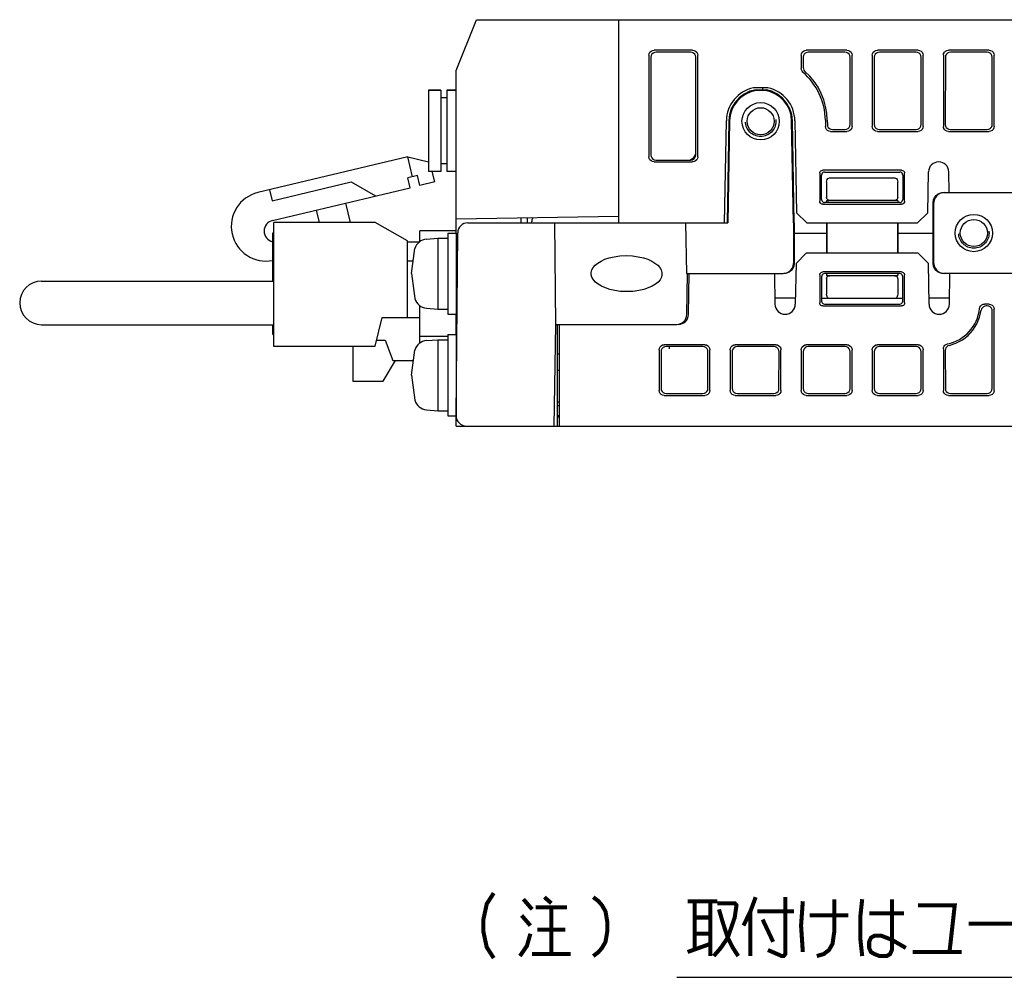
# Model space of a CAD drawing. Extents: x 78 to 816, y 33 to 540.
# Tile 14 of 21: x 597 to 694, y 86 to 180. Entities that reach past the tile are written whole.
import ezdxf

# ---------------------------------------------------------------- set-up
doc = ezdxf.new("R2010")
doc.units = 0
doc.header["$LTSCALE"] = 46.2
doc.linetypes.add('HIDDEN', pattern=[0.2, 0.1, -0.1])
doc.layers.get('0').update_dxf_attribs({"linetype": 'CONTINUOUS'})
for name, color, linetype in [('ALL_AXIS', 7, 'CONTINUOUS'), ('ALL_FEATURES', 7, 'CONTINUOUS'), ('ALL_NOTE', 7, 'CONTINUOUS'), ('DEFAULT_2', 8, 'HIDDEN')]:
    doc.layers.add(name, color=color, linetype=linetype)

msp = doc.modelspace()

# ---------------------------------------------------------------- linework, layer by layer
at = {"color": 7, "linetype": 'CONTINUOUS'}
for p, q in [((650, 147.1), (650.2, 147.1)), ((650, 145.5), (650.2, 145.5))]:
    msp.add_line(p, q, dxfattribs=at)
at = {"color": 2, "linetype": 'CONTINUOUS'}
msp.add_line((661.741, 85.726), (814.058, 85.726), dxfattribs=at)
at = {"layer": 'ALL_AXIS', "color": 7, "linetype": 'CONTINUOUS'}
for p, q in [((637.3, 173.05), (637.3, 165.05)), ((637.3, 173.05), (638.5, 173.05)), ((639.1, 173.05), (640, 173.05)), ((622.02, 160.025), (622.02, 147.875)), ((632.02, 160.025), (622.02, 160.025)), ((635.22, 158.225), (632.02, 160.025)), ((637.081, 158.402), (638.2, 158.5)), ((638.2, 158.5), (638.2, 151.5)), ((638.2, 158.5), (639.2, 158.5)), ((639.2, 159), (639.2, 151)), ((639.2, 159), (640, 159)), ((640, 159), (640, 151)), ((635.6, 155), (635.944, 157.463)), ((640, 156.773), (640.146, 156.773)), ((635.6, 155), (635.944, 152.537)), ((640, 153.227), (640.115, 153.227)), ((637.081, 151.598), (638.2, 151.5)), ((638.2, 151.5), (639.2, 151.5)), ((632.02, 147.875), (632.72, 150.675)), ((639.2, 151), (640, 151)), ((637.081, 148.402), (638.2, 148.5)), ((638.2, 148.5), (638.2, 141.5)), ((638.2, 148.5), (639.2, 148.5)), ((639.2, 149), (639.2, 141)), ((639.2, 149), (640, 149)), ((640, 149), (640, 141.009)), ((622.02, 147.875), (632.02, 147.875)), ((629.82, 147.875), (629.82, 144.425)), ((635.6, 145), (635.944, 147.463)), ((640, 146.773), (640.059, 146.773)), ((635.6, 145), (635.944, 142.537)), ((629.82, 144.425), (632.82, 144.425)), ((640, 143.227), (640.028, 143.227)), ((637.081, 141.598), (638.2, 141.5)), ((638.2, 141.5), (639.2, 141.5)), ((639.2, 141), (640, 141))]:
    msp.add_line(p, q, dxfattribs=at)
for points in [[(656.83, 153.227), (656.202, 153.256), (655.641, 153.333), (655.144, 153.447), (654.706, 153.591), (654.325, 153.76), (654, 153.953), (653.732, 154.166), (653.525, 154.397), (653.386, 154.639), (653.316, 154.881), (653.311, 155.118), (653.371, 155.359), (653.5, 155.601), (653.698, 155.833), (653.959, 156.047), (654.278, 156.24), (654.655, 156.41), (655.088, 156.554), (655.581, 156.668), (656.137, 156.744), (656.762, 156.773)], [(656.762, 156.773), (657.39, 156.744), (657.951, 156.667), (658.448, 156.553), (658.886, 156.409), (659.267, 156.24), (659.592, 156.047), (659.86, 155.834), (660.066, 155.603), (660.206, 155.361), (660.276, 155.119), (660.281, 154.882), (660.221, 154.641), (660.091, 154.399), (659.893, 154.167), (659.633, 153.953), (659.313, 153.76), (658.937, 153.59), (658.504, 153.446), (658.011, 153.332), (657.455, 153.256), (656.83, 153.227)]]:
    msp.add_lwpolyline(points, dxfattribs=at)
for centre, radius, start, end in [((621.277, 159.658), 3.415, 103.36311, 281.19624), ((622.173, 159.189), 1.078, 103.36311, 256.72051), ((637.194, 157.107), 1.3, 95, 164.11915), ((637.194, 152.893), 1.3, 195.88085, 265), ((637.194, 147.107), 1.3, 95, 164.11915), ((637.194, 142.893), 1.3, 195.88085, 265)]:
    msp.add_arc(centre, radius, start, end, dxfattribs=at)
at = {"layer": 'ALL_FEATURES', "color": 7, "linetype": 'CONTINUOUS'}
for p, q in [((640, 175), (642, 180)), ((642, 180), (775.6, 180)), ((656, 180), (656, 160)), ((663.302, 177), (659.498, 177)), ((663.106, 176.804), (659.694, 176.804)), ((678.502, 177), (674.498, 177)), ((678.306, 176.804), (674.694, 176.804)), ((685.502, 177), (681.498, 177)), ((685.306, 176.804), (681.694, 176.804)), ((692.502, 177), (688.498, 177)), ((692.306, 176.804), (688.694, 176.804)), ((659, 176.502), (659, 166.498)), ((659.195, 176.307), (659.181, 166.679)), ((663.619, 166.679), (663.605, 176.307)), ((663.8, 166.498), (663.8, 176.502)), ((674, 176.502), (674, 175.2)), ((674.195, 176.307), (674.194, 175.288)), ((678.815, 169.683), (678.805, 176.307)), ((679, 169.498), (679, 176.502)), ((681, 176.502), (681, 169.498)), ((681.195, 176.307), (681.185, 169.683)), ((685.815, 169.683), (685.805, 176.307)), ((686, 169.498), (686, 176.502)), ((688, 176.502), (688, 169.498)), ((688.195, 176.307), (688.185, 169.683)), ((692.815, 169.683), (692.805, 176.307)), ((693, 169.498), (693, 176.502)), ((640, 159), (640, 175)), ((638.5, 173.05), (637.3, 173.05)), ((638.5, 173.05), (638.5, 165.05)), ((639.1, 173.05), (639.1, 165.05)), ((640, 173.05), (639.1, 173.05)), ((670.718, 173.3), (669.282, 173.3)), ((669.565, 173.021), (669.56, 173.1)), ((669.56, 173.1), (670.549, 173.1)), ((670.435, 173.021), (669.565, 173.021)), ((670.181, 173.3), (670.186, 173.1)), ((670.435, 173.021), (670.44, 173.1)), ((639.1, 172.3), (638.5, 172.3)), ((666.448, 160), (666.623, 170.059)), ((666.871, 170.055), (666.702, 160)), ((666.949, 170.053), (666.773, 160)), ((673.227, 159.999), (673.051, 170.053)), ((673.298, 160), (673.129, 170.055)), ((673.377, 170.059), (673.535, 161)), ((676.376, 170.111), (676.387, 169.489)), ((676.562, 170.115), (676.569, 169.675)), ((676.885, 169), (678.502, 169)), ((677.066, 169.184), (678.317, 169.184)), ((681.498, 169), (685.502, 169)), ((681.683, 169.184), (685.317, 169.184)), ((688.498, 169), (692.502, 169)), ((688.683, 169.184), (692.317, 169.184)), ((635.262, 166.49), (620.488, 162.98)), ((635.725, 164.544), (635.262, 166.49)), ((635.262, 166.49), (637.3, 166.012)), ((659.498, 166), (663.302, 166)), ((659.678, 166.18), (663.122, 166.18)), ((638.5, 165.05), (637.3, 165.05)), ((637.902, 164.033), (637.66, 165.05)), ((639.1, 165.8), (638.5, 165.8)), ((640, 165.05), (639.1, 165.05)), ((675.822, 164.879), (675.826, 162.125)), ((683.879, 165.178), (676.121, 165.178)), ((676.299, 165), (683.701, 165)), ((684.174, 162.125), (684.178, 164.879)), ((686.465, 161), (686.535, 165.017)), ((688.57, 163), (688.535, 165.017)), ((621.896, 162.184), (629.679, 164.033)), ((629.679, 164.033), (632.064, 162.647)), ((636.211, 164.66), (635.238, 164.429)), ((635.469, 163.456), (635.238, 164.429)), ((636.442, 163.687), (636.211, 164.66)), ((637.902, 164.033), (636.442, 163.687)), ((676, 162.299), (676, 164.701)), ((676.5, 164.01), (676.5, 162.5)), ((676.793, 164.424), (683.207, 164.424)), ((683.5, 162.5), (683.5, 164.01)), ((684, 164.701), (684, 162.299)), ((621.641, 163.254), (621.896, 162.184)), ((621.924, 160.238), (635.469, 163.456)), ((688.074, 163), (752.226, 163)), ((683.702, 162), (676.298, 162)), ((676.5, 162.2), (676.712, 162.214)), ((676.5, 162.207), (676.507, 162)), ((676.5, 162.2), (676.5, 162)), ((683.2, 162.2), (676.8, 162.2)), ((683.5, 162.2), (683.288, 162.214)), ((683.5, 162.212), (683.493, 162)), ((683.5, 162.202), (683.5, 162)), ((687.002, 159), (687.001, 162)), ((687.073, 156), (687.073, 162)), ((626.226, 161.26), (626.52, 160.025)), ((629.603, 160.025), (629.145, 161.953)), ((673.535, 161), (674.552, 160)), ((676.125, 161.827), (683.875, 161.827)), ((685.448, 160), (686.465, 161)), ((640, 160.388), (656, 160.668)), ((646.4, 160), (646.4, 160.5)), ((647, 160.51), (647, 160)), ((647.439, 160), (647.449, 160.145)), ((636.42, 158.12), (636.42, 159.2)), ((640, 159.2), (636.42, 159.2)), ((641.166, 160), (666.773, 160)), ((649.825, 150), (649.738, 160)), ((662.607, 160), (662.704, 155)), ((673.298, 160), (673.227, 159.999)), ((673.227, 159.999), (673.227, 156)), ((673.298, 160), (673.298, 159)), ((674.552, 160), (685.448, 160)), ((676.498, 160), (676.498, 159)), ((676.535, 160), (676.535, 157)), ((683.465, 160), (683.465, 157)), ((683.502, 160), (683.502, 159)), ((621.94, 154.275), (621.94, 159.025)), ((621.94, 159.025), (622.02, 159.025)), ((635.22, 150.675), (635.22, 158.225)), ((635.22, 158.135), (636.42, 158.135)), ((640.009, 141.009), (640.166, 159.009)), ((673.298, 159), (673.299, 156)), ((673.298, 159), (676.498, 159)), ((676.498, 159), (676.499, 157)), ((683.502, 159), (683.501, 157)), ((683.502, 159), (687.002, 159)), ((687.001, 156), (687.002, 159)), ((635.771, 156.225), (635.22, 156.225)), ((674.5, 157), (673.483, 156)), ((685.5, 157), (674.5, 157)), ((686.517, 156), (685.5, 157)), ((673.483, 156), (673.412, 151.983)), ((683.876, 155.175), (676.124, 155.175)), ((686.588, 151.983), (686.517, 156)), ((599.17, 154.275), (622.02, 154.275)), ((662.704, 155), (672.226, 155)), ((662.73, 150.983), (662.8, 155)), ((662.895, 150.983), (662.965, 155)), ((671.36, 155), (671.413, 151.983)), ((675.825, 154.877), (675.821, 152.12)), ((676, 154.701), (676, 152.299)), ((683.702, 155), (676.298, 155)), ((676.5, 155), (676.5, 154.801)), ((676.507, 155), (676.5, 154.803)), ((676.5, 154.5), (676.5, 152.973)), ((683.2, 154.8), (676.8, 154.8)), ((683.493, 155), (683.5, 154.802)), ((683.5, 155), (683.5, 154.801)), ((683.5, 154.5), (683.5, 152.973)), ((684, 152.299), (684, 154.701)), ((684.179, 152.12), (684.175, 154.877)), ((687.815, 155.034), (688.074, 155)), ((752.226, 155), (688.074, 155)), ((688.587, 151.983), (688.64, 155)), ((673.423, 152.6), (671.596, 152.6)), ((676, 152.6), (684, 152.6)), ((688.598, 152.6), (686.577, 152.6)), ((636.42, 148.12), (636.42, 151.88)), ((676.119, 151.82), (683.881, 151.82)), ((676.299, 152), (683.701, 152)), ((692.502, 152), (692.058, 152)), ((692.322, 151.82), (692.216, 151.82)), ((692.808, 143.69), (692.819, 151.321)), ((693, 143.498), (693, 151.502)), ((632.72, 150.675), (636.42, 150.675)), ((640, 149), (640, 151)), ((599.17, 149.975), (622.02, 149.975)), ((621.94, 149.025), (621.94, 149.975)), ((649.651, 140), (649.825, 150)), ((650, 149.937), (649.824, 149.94)), ((649.825, 150), (661.73, 150)), ((650, 140), (650, 149.937)), ((650.2, 140), (650.2, 150)), ((621.94, 149.025), (622.02, 149.025)), ((632.16, 148.435), (633.02, 148.435)), ((633.02, 148.435), (633.77, 146.435)), ((639.2, 148.8), (636.42, 148.8)), ((660, 147.502), (660, 143.498)), ((664.502, 148), (660.498, 148)), ((664.316, 147.814), (660.684, 147.814)), ((660.975, 147.814), (660.983, 147.583)), ((665, 143.498), (665, 147.502)), ((667, 147.502), (667, 143.498)), ((671.502, 148), (667.498, 148)), ((671.316, 147.814), (667.684, 147.814)), ((672, 143.498), (672, 147.502)), ((674, 147.502), (674, 143.498)), ((678.502, 148), (674.498, 148)), ((678.316, 147.814), (674.684, 147.814)), ((679, 143.498), (679, 147.502)), ((681, 147.502), (681, 143.498)), ((685.502, 148), (681.498, 148)), ((685.316, 147.814), (681.684, 147.814)), ((686, 143.498), (686, 147.502)), ((688, 147.595), (688, 143.498)), ((688.187, 147.446), (688.192, 143.69)), ((660.187, 147.315), (660.192, 143.69)), ((664.808, 143.69), (664.813, 147.315)), ((667.187, 147.315), (667.192, 143.69)), ((671.808, 143.69), (671.813, 147.315)), ((674.187, 147.315), (674.192, 143.69)), ((678.808, 143.69), (678.813, 147.315)), ((681.187, 147.315), (681.192, 143.69)), ((685.808, 143.69), (685.813, 147.315)), ((632.82, 144.425), (634.023, 146.435)), ((633.77, 146.435), (635.77, 146.435)), ((660.498, 143), (664.502, 143)), ((660.691, 143.193), (664.309, 143.193)), ((667.498, 143), (671.502, 143)), ((667.691, 143.193), (671.309, 143.193)), ((674.498, 143), (678.502, 143)), ((674.691, 143.193), (678.309, 143.193)), ((681.498, 143), (685.502, 143)), ((681.691, 143.193), (685.309, 143.193)), ((688.498, 143), (692.502, 143)), ((688.691, 143.193), (692.309, 143.193)), ((650.2, 142.333), (650, 142.336)), ((650.2, 142), (650, 142)), ((640, 140), (640, 141.009)), ((650.2, 141), (650, 141)), ((650, 140.953), (650.2, 140.953)), ((650, 140.9), (650.2, 140.9)), ((640, 140), (778.5, 140))]:
    msp.add_line(p, q, dxfattribs=at)
for points in [[(659, 176.502), (659.024, 176.656), (659.095, 176.795), (659.205, 176.905), (659.344, 176.976), (659.498, 177)], [(659.694, 176.804), (659.54, 176.78), (659.401, 176.709), (659.291, 176.599), (659.22, 176.461), (659.195, 176.307)], [(663.605, 176.307), (663.58, 176.461), (663.509, 176.599), (663.399, 176.709), (663.26, 176.78), (663.106, 176.804)], [(663.302, 177), (663.456, 176.976), (663.595, 176.905), (663.705, 176.795), (663.776, 176.656), (663.8, 176.502)], [(674, 176.502), (674.024, 176.656), (674.095, 176.795), (674.205, 176.905), (674.344, 176.976), (674.498, 177)], [(674.694, 176.804), (674.54, 176.78), (674.401, 176.709), (674.291, 176.599), (674.22, 176.461), (674.195, 176.307)], [(678.805, 176.307), (678.78, 176.461), (678.709, 176.599), (678.599, 176.709), (678.46, 176.78), (678.306, 176.804)], [(678.502, 177), (678.656, 176.976), (678.795, 176.905), (678.905, 176.795), (678.976, 176.656), (679, 176.502)], [(681, 176.502), (681.024, 176.656), (681.095, 176.795), (681.205, 176.905), (681.344, 176.976), (681.498, 177)], [(681.694, 176.804), (681.54, 176.78), (681.401, 176.709), (681.291, 176.599), (681.22, 176.461), (681.195, 176.307)], [(685.805, 176.307), (685.78, 176.461), (685.709, 176.599), (685.599, 176.709), (685.46, 176.78), (685.306, 176.804)], [(685.502, 177), (685.656, 176.976), (685.795, 176.905), (685.905, 176.795), (685.976, 176.656), (686, 176.502)], [(688, 176.502), (688.024, 176.656), (688.095, 176.795), (688.205, 176.905), (688.344, 176.976), (688.498, 177)], [(688.694, 176.804), (688.54, 176.78), (688.401, 176.709), (688.291, 176.599), (688.22, 176.461), (688.195, 176.307)], [(692.805, 176.307), (692.78, 176.461), (692.709, 176.599), (692.599, 176.709), (692.46, 176.78), (692.306, 176.804)], [(692.502, 177), (692.656, 176.976), (692.795, 176.905), (692.905, 176.795), (692.976, 176.656), (693, 176.502)], [(674.172, 174.823), (674.079, 174.93), (674.02, 175.059), (674, 175.2)], [(674.194, 175.288), (674.213, 175.149), (674.27, 175.021), (674.361, 174.915)], [(676.562, 170.115), (676.516, 170.793), (676.4, 171.463), (676.216, 172.117), (675.965, 172.748), (675.65, 173.349), (675.275, 173.915), (674.844, 174.439), (674.361, 174.915)], [(669.56, 173.1), (668.948, 172.949), (668.377, 172.677), (667.876, 172.3), (667.457, 171.825), (667.144, 171.28), (666.945, 170.68), (666.871, 170.055)], [(670.574, 173.092), (670.551, 173.098), (670.549, 173.1)], [(671.731, 172.609), (671.591, 172.697), (671.463, 172.769), (671.347, 172.828), (671.242, 172.877), (671.146, 172.918), (671.059, 172.952), (670.977, 172.981), (670.902, 173.006), (670.832, 173.027), (670.768, 173.045), (670.709, 173.06), (670.657, 173.073), (670.574, 173.092)], [(673.129, 170.055), (673.06, 170.655), (672.877, 171.233), (672.587, 171.762), (672.199, 172.228), (671.731, 172.609)], [(676.885, 169), (676.732, 169.024), (676.595, 169.093), (676.485, 169.201), (676.414, 169.337), (676.387, 169.489)], [(676.569, 169.675), (676.596, 169.522), (676.667, 169.385), (676.776, 169.277), (676.914, 169.208), (677.066, 169.184)], [(678.317, 169.184), (678.472, 169.209), (678.61, 169.279), (678.72, 169.389), (678.791, 169.528), (678.815, 169.683)], [(679, 169.498), (678.976, 169.344), (678.905, 169.205), (678.795, 169.095), (678.656, 169.024), (678.502, 169)], [(681.498, 169), (681.344, 169.024), (681.205, 169.095), (681.095, 169.205), (681.024, 169.344), (681, 169.498)], [(681.185, 169.683), (681.209, 169.528), (681.28, 169.389), (681.39, 169.279), (681.528, 169.209), (681.683, 169.184)], [(685.317, 169.184), (685.472, 169.209), (685.61, 169.279), (685.72, 169.389), (685.791, 169.528), (685.815, 169.683)], [(686, 169.498), (685.976, 169.344), (685.905, 169.205), (685.795, 169.095), (685.656, 169.024), (685.502, 169)], [(688.498, 169), (688.344, 169.024), (688.205, 169.095), (688.095, 169.205), (688.024, 169.344), (688, 169.498)], [(688.185, 169.683), (688.209, 169.528), (688.28, 169.389), (688.39, 169.279), (688.528, 169.209), (688.683, 169.184)], [(692.317, 169.184), (692.472, 169.209), (692.61, 169.279), (692.72, 169.389), (692.791, 169.528), (692.815, 169.683)], [(693, 169.498), (692.976, 169.344), (692.905, 169.205), (692.795, 169.095), (692.656, 169.024), (692.502, 169)], [(659.498, 166), (659.344, 166.024), (659.205, 166.095), (659.095, 166.205), (659.024, 166.344), (659, 166.498)], [(659.181, 166.679), (659.205, 166.524), (659.275, 166.385), (659.385, 166.275), (659.524, 166.204), (659.678, 166.18)], [(663.122, 166.18), (663.276, 166.204), (663.415, 166.275), (663.525, 166.385), (663.595, 166.524), (663.619, 166.679)], [(663.8, 166.498), (663.776, 166.344), (663.705, 166.205), (663.595, 166.095), (663.456, 166.024), (663.302, 166)], [(675.822, 164.879), (675.837, 164.971), (675.879, 165.055), (675.945, 165.121), (676.028, 165.163), (676.121, 165.178)], [(676.299, 165), (676.207, 164.985), (676.123, 164.943), (676.057, 164.877), (676.015, 164.794), (676, 164.701)], [(684, 164.701), (683.985, 164.794), (683.943, 164.877), (683.877, 164.943), (683.793, 164.985), (683.701, 165)], [(683.879, 165.178), (683.972, 165.163), (684.055, 165.121), (684.121, 165.055), (684.163, 164.971), (684.178, 164.879)], [(676.5, 164.01), (676.517, 164.149), (676.562, 164.265), (676.628, 164.353), (676.708, 164.406), (676.793, 164.424)], [(683.207, 164.424), (683.292, 164.406), (683.372, 164.353), (683.438, 164.265), (683.483, 164.149), (683.5, 164.01)], [(687.001, 162), (687.035, 162.259), (687.134, 162.5), (687.293, 162.707), (687.5, 162.866), (687.742, 162.966), (688.001, 163)], [(688.074, 163), (687.815, 162.966), (687.574, 162.866), (687.366, 162.707), (687.207, 162.5), (687.107, 162.259), (687.073, 162)], [(676.125, 161.827), (676.033, 161.841), (675.949, 161.883), (675.884, 161.949), (675.841, 162.032), (675.826, 162.125)], [(676, 162.299), (676.015, 162.206), (676.057, 162.123), (676.123, 162.057), (676.206, 162.015), (676.298, 162)], [(676.712, 162.214), (676.626, 162.256), (676.559, 162.322), (676.515, 162.406), (676.5, 162.5)], [(676.8, 162.2), (676.77, 162.201), (676.741, 162.206), (676.712, 162.214)], [(683.288, 162.214), (683.259, 162.206), (683.23, 162.201), (683.2, 162.2)], [(683.5, 162.5), (683.485, 162.406), (683.441, 162.322), (683.374, 162.256), (683.288, 162.214)], [(683.702, 162), (683.794, 162.015), (683.877, 162.057), (683.943, 162.123), (683.985, 162.206), (684, 162.299)], [(684.174, 162.125), (684.159, 162.032), (684.116, 161.949), (684.051, 161.883), (683.967, 161.841), (683.875, 161.827)], [(647.581, 160.521), (647.569, 160.507), (647.475, 160.292), (647.449, 160.145)], [(672.226, 155), (672.485, 155.034), (672.726, 155.134), (672.934, 155.293), (673.093, 155.5), (673.193, 155.741), (673.227, 156)], [(673.299, 156), (673.265, 155.741), (673.166, 155.5), (673.007, 155.293), (672.8, 155.134), (672.558, 155.034), (672.299, 155)], [(675.825, 154.877), (675.84, 154.969), (675.882, 155.052), (675.948, 155.118), (676.031, 155.16), (676.124, 155.175)], [(683.876, 155.175), (683.969, 155.16), (684.052, 155.118), (684.118, 155.052), (684.16, 154.969), (684.175, 154.877)], [(688.001, 155), (687.742, 155.034), (687.5, 155.134), (687.293, 155.293), (687.134, 155.5), (687.035, 155.741), (687.001, 156)], [(687.073, 156), (687.107, 155.741), (687.207, 155.5), (687.366, 155.293), (687.574, 155.134), (687.815, 155.034)], [(676.298, 155), (676.206, 154.985), (676.123, 154.943), (676.057, 154.877), (676.015, 154.794), (676, 154.701)], [(676.5, 154.801), (676.6, 154.803), (676.7, 154.803), (676.8, 154.801)], [(676.5, 154.5), (676.515, 154.593), (676.557, 154.677), (676.624, 154.743), (676.707, 154.785), (676.8, 154.8)], [(683.2, 154.801), (683.3, 154.803), (683.4, 154.803), (683.5, 154.801)], [(683.2, 154.8), (683.293, 154.785), (683.376, 154.743), (683.443, 154.677), (683.485, 154.593), (683.5, 154.5)], [(684, 154.701), (683.985, 154.794), (683.943, 154.877), (683.877, 154.943), (683.794, 154.985), (683.702, 155)], [(676, 152.299), (676.015, 152.206), (676.057, 152.123), (676.123, 152.057), (676.207, 152.015), (676.299, 152)], [(676.664, 152.6), (676.6, 152.661), (676.548, 152.745), (676.513, 152.85), (676.5, 152.973)], [(683.5, 152.973), (683.487, 152.85), (683.452, 152.745), (683.4, 152.661), (683.336, 152.6)], [(683.701, 152), (683.793, 152.015), (683.877, 152.057), (683.943, 152.123), (683.985, 152.206), (684, 152.299)], [(676.119, 151.82), (676.027, 151.835), (675.943, 151.878), (675.877, 151.944), (675.835, 152.027), (675.821, 152.12)], [(684.179, 152.12), (684.165, 152.027), (684.123, 151.944), (684.057, 151.878), (683.973, 151.835), (683.881, 151.82)], [(688.567, 147.931), (689.241, 148.155), (689.866, 148.49), (690.425, 148.925), (690.905, 149.451), (691.287, 150.048), (691.562, 150.702), (691.724, 151.394)], [(691.563, 151.557), (691.599, 151.697), (691.675, 151.821), (691.782, 151.917), (691.914, 151.979), (692.058, 152)], [(692.216, 151.82), (692.076, 151.8), (691.947, 151.741), (691.841, 151.65), (691.764, 151.529), (691.724, 151.394)], [(692.819, 151.321), (692.795, 151.476), (692.725, 151.615), (692.615, 151.725), (692.476, 151.796), (692.322, 151.82)], [(692.502, 152), (692.656, 151.976), (692.795, 151.905), (692.905, 151.795), (692.976, 151.656), (693, 151.502)], [(660, 147.502), (660.024, 147.656), (660.095, 147.795), (660.205, 147.905), (660.344, 147.976), (660.498, 148)], [(660.684, 147.814), (660.53, 147.79), (660.391, 147.719), (660.281, 147.609), (660.211, 147.47), (660.187, 147.315)], [(664.813, 147.315), (664.789, 147.47), (664.719, 147.609), (664.609, 147.719), (664.47, 147.79), (664.316, 147.814)], [(664.502, 148), (664.656, 147.976), (664.795, 147.905), (664.905, 147.795), (664.976, 147.656), (665, 147.502)], [(667, 147.502), (667.024, 147.656), (667.095, 147.795), (667.205, 147.905), (667.344, 147.976), (667.498, 148)], [(667.684, 147.814), (667.53, 147.79), (667.391, 147.719), (667.281, 147.609), (667.211, 147.47), (667.187, 147.315)], [(671.813, 147.315), (671.789, 147.47), (671.719, 147.609), (671.609, 147.719), (671.47, 147.79), (671.316, 147.814)], [(671.502, 148), (671.656, 147.976), (671.795, 147.905), (671.905, 147.795), (671.976, 147.656), (672, 147.502)], [(674, 147.502), (674.024, 147.656), (674.095, 147.795), (674.205, 147.905), (674.344, 147.976), (674.498, 148)], [(674.684, 147.814), (674.53, 147.79), (674.391, 147.719), (674.281, 147.609), (674.211, 147.47), (674.187, 147.315)], [(678.813, 147.315), (678.789, 147.47), (678.719, 147.609), (678.609, 147.719), (678.47, 147.79), (678.316, 147.814)], [(678.502, 148), (678.656, 147.976), (678.795, 147.905), (678.905, 147.795), (678.976, 147.656), (679, 147.502)], [(681, 147.502), (681.024, 147.656), (681.095, 147.795), (681.205, 147.905), (681.344, 147.976), (681.498, 148)], [(681.684, 147.814), (681.53, 147.79), (681.391, 147.719), (681.281, 147.609), (681.211, 147.47), (681.187, 147.315)], [(685.813, 147.315), (685.789, 147.47), (685.719, 147.609), (685.609, 147.719), (685.47, 147.79), (685.316, 147.814)], [(685.502, 148), (685.656, 147.976), (685.795, 147.905), (685.905, 147.795), (685.976, 147.656), (686, 147.502)], [(688, 147.595), (688.019, 147.73), (688.073, 147.854), (688.158, 147.959), (688.269, 148.037), (688.397, 148.083)], [(688.567, 147.931), (688.443, 147.882), (688.337, 147.803), (688.255, 147.7), (688.204, 147.578), (688.187, 147.446)], [(660.192, 143.69), (660.217, 143.536), (660.288, 143.398), (660.398, 143.288), (660.537, 143.217), (660.691, 143.193)], [(664.309, 143.193), (664.463, 143.217), (664.602, 143.288), (664.712, 143.398), (664.783, 143.536), (664.808, 143.69)], [(667.192, 143.69), (667.217, 143.536), (667.288, 143.398), (667.398, 143.288), (667.537, 143.217), (667.691, 143.193)], [(671.309, 143.193), (671.463, 143.217), (671.602, 143.288), (671.712, 143.398), (671.783, 143.536), (671.808, 143.69)], [(674.192, 143.69), (674.217, 143.536), (674.288, 143.398), (674.398, 143.288), (674.537, 143.217), (674.691, 143.193)], [(678.309, 143.193), (678.463, 143.217), (678.602, 143.288), (678.712, 143.398), (678.783, 143.536), (678.808, 143.69)], [(681.192, 143.69), (681.217, 143.536), (681.288, 143.398), (681.398, 143.288), (681.537, 143.217), (681.691, 143.193)], [(685.309, 143.193), (685.463, 143.217), (685.602, 143.288), (685.712, 143.398), (685.783, 143.536), (685.808, 143.69)], [(688.192, 143.69), (688.217, 143.536), (688.288, 143.398), (688.398, 143.288), (688.537, 143.217), (688.691, 143.193)], [(692.309, 143.193), (692.463, 143.217), (692.602, 143.288), (692.712, 143.398), (692.783, 143.536), (692.808, 143.69)], [(660.498, 143), (660.344, 143.024), (660.205, 143.095), (660.095, 143.205), (660.024, 143.344), (660, 143.498)], [(665, 143.498), (664.976, 143.344), (664.905, 143.205), (664.795, 143.095), (664.656, 143.024), (664.502, 143)], [(667.498, 143), (667.344, 143.024), (667.205, 143.095), (667.095, 143.205), (667.024, 143.344), (667, 143.498)], [(672, 143.498), (671.976, 143.344), (671.905, 143.205), (671.795, 143.095), (671.656, 143.024), (671.502, 143)], [(674.498, 143), (674.344, 143.024), (674.205, 143.095), (674.095, 143.205), (674.024, 143.344), (674, 143.498)], [(679, 143.498), (678.976, 143.344), (678.905, 143.205), (678.795, 143.095), (678.656, 143.024), (678.502, 143)], [(681.498, 143), (681.344, 143.024), (681.205, 143.095), (681.095, 143.205), (681.024, 143.344), (681, 143.498)], [(686, 143.498), (685.976, 143.344), (685.905, 143.205), (685.795, 143.095), (685.656, 143.024), (685.502, 143)], [(688.498, 143), (688.344, 143.024), (688.205, 143.095), (688.095, 143.205), (688.024, 143.344), (688, 143.498)], [(693, 143.498), (692.976, 143.344), (692.905, 143.205), (692.795, 143.095), (692.656, 143.024), (692.502, 143)]]:
    msp.add_lwpolyline(points, dxfattribs=at)
for centre, radius in [((670, 170), 1.837), ((670, 170), 1.337), ((691, 159), 1.837), ((691, 159), 1.337)]:
    msp.add_circle(centre, radius, dxfattribs=at)
for centre, radius, start, end in [((670, 170), 6.377, 1, 49.13864), ((670, 170), 3.377, 102.28216, 179), ((670, 170), 3.052, 98.19084, 179), ((670, 170), 3.052, 1, 81.80916), ((670, 170), 3.377, 1, 77.71784), ((662.657, 167.1), 1, 292.46169, 344.65688), ((687.535, 165), 1, 1, 179), ((641.166, 159), 1, 90, 179.5), ((599.17, 152.125), 2.15, 90, 270), ((671.596, 151.6), 1, 90, 101.25617), ((672.413, 152), 1, 181, 359), ((687.587, 152), 1, 181, 359), ((687.587, 152), 4, 281.68065, 353.64231), ((661.73, 151), 1, 270, 359), ((661.895, 151), 1, 270, 359), ((641.009, 141), 1, 179.5, 270)]:
    msp.add_arc(centre, radius, start, end, dxfattribs=at)
at = {"layer": 'ALL_NOTE', "color": 2, "linetype": 'CONTINUOUS', "const_width": 0.4}
for points in [[(643.71, 94.016), (643.022, 92.949), (642.678, 91.349), (642.678, 90.283), (643.022, 88.683), (643.71, 87.616)], [(646.634, 93.416), (647.494, 92.416)], [(648.698, 93.616), (649.386, 93.016)], [(653.514, 93.616), (654.03, 93.216), (654.374, 92.816), (654.718, 92.216), (654.89, 91.216), (654.89, 90.216), (654.718, 89.216), (654.374, 88.616), (654.03, 88.216), (653.514, 87.816)], [(662.802, 93.216), (665.726, 93.216)], [(663.49, 93.216), (663.49, 88.416)], [(665.038, 93.216), (665.038, 87.816)], [(665.726, 93.016), (667.446, 93.016), (667.618, 92.816), (667.446, 91.616), (666.758, 89.616), (666.07, 88.616), (665.382, 87.816)], [(669.51, 93.616), (668.994, 92.216), (668.306, 90.816)], [(672.434, 93.616), (672.434, 88.016), (672.262, 87.816), (672.09, 87.816), (670.714, 88.416)], [(674.154, 93.216), (673.982, 90.816), (674.154, 88.216)], [(677.25, 93.416), (677.25, 90.216), (677.078, 89.016), (676.734, 88.416), (676.218, 88.016), (675.53, 87.816)], [(680.002, 93.416), (679.83, 91.816), (679.83, 89.416), (680.002, 87.816)], [(682.926, 93.416), (682.926, 88.416), (682.754, 88.016), (682.41, 87.816), (681.722, 87.816), (681.206, 88.016), (680.862, 88.216), (680.69, 88.616), (680.69, 89.216), (680.862, 89.616), (681.206, 89.816), (681.894, 89.816), (682.41, 89.616), (682.926, 89.416), (684.302, 88.616)], [(647.838, 92.616), (650.934, 92.616)], [(649.386, 92.616), (649.386, 88.016)], [(665.898, 92.416), (666.242, 91.216), (666.758, 89.616), (667.274, 88.616), (667.79, 87.816)], [(668.994, 92.216), (668.994, 87.816)], [(669.682, 92.216), (673.294, 92.216)], [(680.69, 92.016), (684.13, 92.016)], [(685.506, 92.816), (689.118, 92.816), (688.602, 88.216)], [(646.462, 91.816), (647.322, 90.816)], [(663.49, 91.616), (665.038, 91.616)], [(670.198, 91.416), (671.23, 89.216)], [(674.842, 91.816), (678.626, 91.816)], [(690.494, 91.016), (695.138, 91.016)], [(646.29, 87.816), (646.978, 88.816), (647.322, 90.016)], [(648.01, 90.416), (650.762, 90.416)], [(663.49, 90.016), (665.038, 90.016)], [(662.802, 88.216), (665.038, 89.016)], [(684.99, 88.216), (689.806, 88.216)], [(647.494, 88.016), (651.278, 88.016)]]:
    msp.add_lwpolyline(points, dxfattribs=at)
at = {"layer": 'DEFAULT_2', "color": 8, "linetype": 'HIDDEN'}
for p, q in [((640.148, 157), (640, 157)), ((640.113, 153), (640, 153)), ((640.061, 147), (640, 147)), ((640.026, 143), (640, 143))]:
    msp.add_line(p, q, dxfattribs=at)
for centre in [(670, 170), (691, 159)]:
    msp.add_circle(centre, 1.5, dxfattribs=at)

doc.saveas('drawing.dxf')
